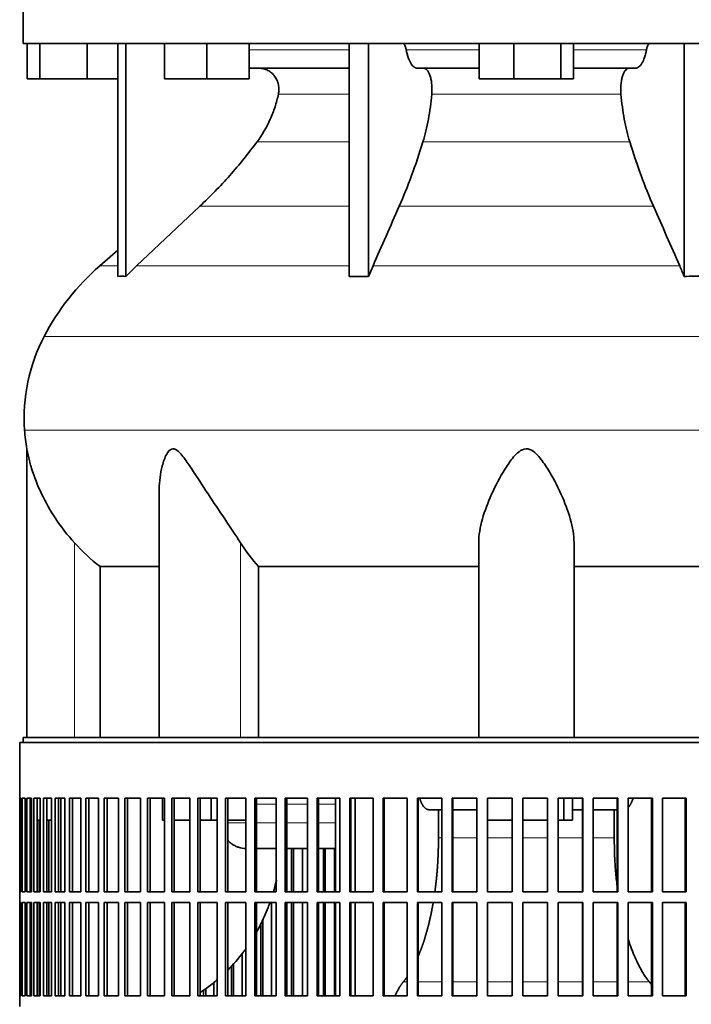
# Model space of a CAD drawing. Header units: millimetres. Extents: x 450 to 1334, y -1662 to 1534.
# Tile 19 of 28: x 957 to 1147, y 9 to 288. Entities that reach past the tile are written whole.
import ezdxf

# ---------------------------------------------------------------- set-up
doc = ezdxf.new("R2010")
doc.units = ezdxf.units.MM
for name, color, linetype in [('VSI344-454_FILTR', 7, 'Continuous'), ('VSI344-454_SUPPO', 7, 'Continuous'), ('VSI344_DIFFUSORE', 7, 'Continuous')]:
    doc.layers.add(name, color=color, linetype=linetype)

# ---------------------------------------------------------------- blocks, each defined once
blk = doc.blocks.new('SE3')
at = {"layer": 'VSI344-454_FILTR', "color": 7, "linetype": 'Continuous', "lineweight": 35}
for p, q in [((957.21, 83.38), (1234.1, 83.38)), ((957.21, 83.38), (957.21, 67.63)), ((957.21, 67.63), (957.21, 67.63)), ((957.21, 41.13), (957.21, 67.63)), ((957.26, 41.13), (957.26, 67.63)), ((957.26, 67.63), (957.63, 67.63)), ((957.63, 41.13), (957.63, 67.63)), ((957.89, 41.13), (957.89, 67.63)), ((957.89, 67.63), (958.75, 67.63)), ((958.75, 41.13), (958.75, 67.63)), ((959.21, 41.13), (959.21, 67.63)), ((959.21, 67.63), (960.56, 67.63)), ((960.19, 41.13), (960.19, 67.63)), ((960.56, 41.13), (960.56, 67.63)), ((961.23, 41.13), (961.23, 67.63)), ((961.23, 67.63), (963.05, 67.63)), ((962.19, 41.13), (962.19, 67.63)), ((963.05, 41.13), (963.05, 67.63)), ((963.92, 41.13), (963.92, 67.63)), ((963.92, 67.63), (966.21, 67.63)), ((964.86, 41.13), (964.86, 67.63)), ((966.21, 41.13), (966.21, 67.63)), ((967.28, 41.13), (967.28, 67.63)), ((967.28, 67.63), (970.03, 67.63)), ((968.2, 41.13), (968.2, 67.63)), ((970.03, 41.13), (970.03, 67.63)), ((971.29, 41.13), (971.29, 67.63)), ((971.29, 67.63), (974.48, 67.63)), ((972.18, 41.13), (972.18, 67.63)), ((974.48, 41.13), (974.48, 67.63)), ((975.93, 41.13), (975.93, 67.63)), ((975.93, 67.63), (979.55, 67.63)), ((976.78, 41.13), (976.78, 67.63)), ((979.55, 41.13), (979.55, 67.63)), ((981.17, 41.13), (981.17, 67.63)), ((981.17, 67.63), (985.21, 67.63)), ((981.99, 41.13), (981.99, 67.63)), ((985.21, 41.13), (985.21, 67.63)), ((987, 41.13), (987, 67.63)), ((987, 67.63), (991.43, 67.63)), ((987.78, 41.13), (987.78, 67.63)), ((991.43, 41.13), (991.43, 67.63)), ((993.39, 41.13), (993.39, 67.63)), ((993.39, 67.63), (998.19, 67.63)), ((994.12, 41.13), (994.12, 67.63)), ((998.19, 41.13), (998.19, 67.63)), ((1000.3, 67.63), (1005.44, 67.63)), ((1000.3, 41.13), (1000.3, 67.63)), ((1000.98, 41.13), (1000.98, 67.63)), ((1005.44, 41.13), (1005.44, 67.63)), ((1007.69, 67.63), (1013.16, 67.63)), ((1007.69, 41.13), (1007.69, 67.63)), ((1008.32, 41.13), (1008.32, 67.63)), ((1013.16, 41.13), (1013.16, 67.63)), ((1015.54, 67.63), (1021.3, 67.63)), ((1015.54, 41.13), (1015.54, 67.63)), ((1016.11, 41.13), (1016.11, 67.63)), ((1021.3, 41.13), (1021.3, 67.63)), ((1023.8, 67.63), (1029.83, 67.63)), ((1023.8, 41.13), (1023.8, 67.63)), ((1024.32, 41.13), (1024.32, 67.63)), ((1029.83, 41.13), (1029.83, 67.63)), ((1032.44, 67.63), (1038.71, 67.63)), ((1032.44, 41.13), (1032.44, 67.63)), ((1032.9, 41.13), (1032.9, 67.63)), ((1038.71, 41.13), (1038.71, 67.63)), ((1041.41, 67.63), (1047.89, 67.63)), ((1041.41, 41.13), (1041.41, 67.63)), ((1041.8, 41.13), (1041.8, 67.63)), ((1047.89, 41.13), (1047.89, 67.63)), ((1050.67, 67.63), (1057.33, 67.63)), ((1050.67, 41.13), (1050.67, 67.63)), ((1051, 41.13), (1051, 67.63)), ((1057.33, 41.13), (1057.33, 67.63)), ((1060.18, 67.63), (1066.97, 67.63)), ((1060.18, 41.13), (1060.18, 67.63)), ((1060.44, 41.13), (1060.44, 67.63)), ((1066.97, 41.13), (1066.97, 67.63)), ((1069.88, 67.63), (1076.79, 67.63)), ((1069.88, 41.13), (1069.88, 67.63)), ((1070.07, 41.13), (1070.07, 67.63)), ((1076.79, 41.13), (1076.79, 67.63)), ((1079.73, 67.63), (1086.71, 67.63)), ((1079.73, 41.13), (1079.73, 67.63)), ((1079.85, 41.13), (1079.85, 67.63)), ((1086.71, 41.13), (1086.71, 67.63)), ((1089.68, 67.63), (1096.71, 67.63)), ((1089.68, 41.13), (1089.68, 67.63)), ((1089.74, 41.13), (1089.74, 67.63)), ((1096.71, 41.13), (1096.71, 67.63)), ((1099.69, 67.63), (1106.73, 67.63)), ((1099.69, 41.13), (1099.69, 67.63)), ((1106.71, 41.13), (1106.71, 67.63)), ((1106.73, 41.13), (1106.73, 67.63)), ((1109.7, 67.63), (1116.71, 67.63)), ((1109.7, 41.13), (1109.7, 67.63)), ((1116.63, 41.13), (1116.63, 67.63)), ((1116.71, 41.13), (1116.71, 67.63)), ((1119.67, 67.63), (1126.62, 67.63)), ((1119.67, 41.13), (1119.67, 67.63)), ((1126.46, 41.13), (1126.46, 67.63)), ((1126.62, 41.13), (1126.62, 67.63)), ((1129.55, 67.63), (1136.4, 67.63)), ((1129.55, 41.13), (1129.55, 67.63)), ((1136.18, 41.13), (1136.18, 67.63)), ((1136.4, 41.13), (1136.4, 67.63)), ((1139.28, 67.63), (1146.01, 67.63)), ((1139.28, 41.13), (1139.28, 67.63)), ((1145.72, 41.13), (1145.72, 67.63)), ((1146.01, 41.13), (1146.01, 67.63)), ((960.55, 41.13), (960.55, 61.38)), ((962.69, 41.13), (962.69, 61.38)), ((965.5, 41.13), (965.5, 61.38)), ((1034.23, 41.13), (1034.23, 53.38)), ((1034.72, 41.13), (1034.72, 53.38)), ((1037.31, 41.13), (1037.31, 53.38)), ((1043.27, 41.13), (1043.27, 53.38)), ((1043.69, 41.13), (1043.69, 53.38)), ((1046.37, 41.13), (1046.37, 53.38)), ((957.21, 41.13), (957.21, 41.13)), ((957.21, 41.13), (957.21, 38.13)), ((957.26, 41.13), (957.63, 41.13)), ((957.89, 41.13), (958.75, 41.13)), ((959.21, 41.13), (960.56, 41.13)), ((961.23, 41.13), (963.05, 41.13)), ((963.92, 41.13), (966.21, 41.13)), ((967.28, 41.13), (970.03, 41.13)), ((971.29, 41.13), (974.48, 41.13)), ((975.93, 41.13), (979.55, 41.13)), ((981.17, 41.13), (985.21, 41.13)), ((987, 41.13), (991.43, 41.13)), ((993.39, 41.13), (998.19, 41.13)), ((1000.3, 41.13), (1005.44, 41.13)), ((1007.69, 41.13), (1013.16, 41.13)), ((1015.54, 41.13), (1021.3, 41.13)), ((1023.8, 41.13), (1029.83, 41.13)), ((1032.44, 41.13), (1038.71, 41.13)), ((1041.41, 41.13), (1047.89, 41.13)), ((1050.67, 41.13), (1057.33, 41.13)), ((1060.18, 41.13), (1066.97, 41.13)), ((1069.88, 41.13), (1076.79, 41.13)), ((1079.73, 41.13), (1086.71, 41.13)), ((1089.68, 41.13), (1096.71, 41.13)), ((1099.69, 41.13), (1106.73, 41.13)), ((1109.7, 41.13), (1116.71, 41.13)), ((1119.67, 41.13), (1126.62, 41.13)), ((1129.55, 41.13), (1136.4, 41.13)), ((1139.28, 41.13), (1146.01, 41.13)), ((957.21, 38.13), (957.21, 38.13)), ((957.21, 11.63), (957.21, 38.13)), ((957.26, 11.63), (957.26, 38.13)), ((957.26, 38.13), (957.63, 38.13)), ((957.63, 11.63), (957.63, 38.13)), ((957.89, 11.63), (957.89, 38.13)), ((957.89, 38.13), (958.75, 38.13)), ((958.75, 11.63), (958.75, 38.13)), ((959.21, 11.63), (959.21, 38.13)), ((959.21, 38.13), (960.56, 38.13)), ((960.19, 11.63), (960.19, 38.13)), ((960.55, 11.63), (960.55, 38.13)), ((960.56, 11.63), (960.56, 38.13)), ((961.23, 11.63), (961.23, 38.13)), ((961.23, 38.13), (963.05, 38.13)), ((962.19, 11.63), (962.19, 38.13)), ((962.69, 11.63), (962.69, 38.13)), ((963.05, 11.63), (963.05, 38.13)), ((963.92, 11.63), (963.92, 38.13)), ((963.92, 38.13), (966.21, 38.13)), ((964.86, 11.63), (964.86, 38.13)), ((965.5, 11.63), (965.5, 38.13)), ((966.21, 11.63), (966.21, 38.13)), ((967.28, 11.63), (967.28, 38.13)), ((967.28, 38.13), (970.03, 38.13)), ((968.2, 11.63), (968.2, 38.13)), ((970.03, 11.63), (970.03, 38.13)), ((971.29, 11.63), (971.29, 38.13)), ((971.29, 38.13), (974.48, 38.13)), ((972.18, 11.63), (972.18, 38.13)), ((974.48, 11.63), (974.48, 38.13)), ((975.93, 11.63), (975.93, 38.13)), ((975.93, 38.13), (979.55, 38.13)), ((976.78, 11.63), (976.78, 38.13)), ((979.55, 11.63), (979.55, 38.13)), ((981.17, 11.63), (981.17, 38.13)), ((981.17, 38.13), (985.21, 38.13)), ((981.99, 11.63), (981.99, 38.13)), ((985.21, 11.63), (985.21, 38.13)), ((987, 11.63), (987, 38.13)), ((987, 38.13), (991.43, 38.13)), ((987.78, 11.63), (987.78, 38.13)), ((991.43, 11.63), (991.43, 38.13)), ((993.39, 11.63), (993.39, 38.13)), ((993.39, 38.13), (998.19, 38.13)), ((994.12, 11.63), (994.12, 38.13)), ((998.19, 11.63), (998.19, 38.13)), ((1000.3, 38.13), (1005.44, 38.13)), ((1000.3, 11.63), (1000.3, 38.13)), ((1000.98, 11.63), (1000.98, 38.13)), ((1005.44, 11.63), (1005.44, 38.13)), ((1007.69, 38.13), (1013.16, 38.13)), ((1007.69, 11.63), (1007.69, 38.13)), ((1008.32, 11.63), (1008.32, 38.13)), ((1013.16, 11.63), (1013.16, 38.13)), ((1015.54, 38.13), (1021.3, 38.13)), ((1015.54, 11.63), (1015.54, 38.13)), ((1016.11, 11.63), (1016.11, 38.13)), ((1021.3, 11.63), (1021.3, 38.13)), ((1023.8, 38.13), (1029.83, 38.13)), ((1023.8, 11.63), (1023.8, 38.13)), ((1024.32, 11.63), (1024.32, 38.13)), ((1028.56, 11.63), (1028.56, 38.13)), ((1029.83, 11.63), (1029.83, 38.13)), ((1032.44, 38.13), (1038.71, 38.13)), ((1032.44, 11.63), (1032.44, 38.13)), ((1032.9, 11.63), (1032.9, 38.13)), ((1034.23, 11.63), (1034.23, 38.13)), ((1034.72, 11.63), (1034.72, 38.13)), ((1037.31, 11.63), (1037.31, 38.13)), ((1038.71, 11.63), (1038.71, 38.13)), ((1041.41, 38.13), (1047.89, 38.13)), ((1041.41, 11.63), (1041.41, 38.13)), ((1041.8, 11.63), (1041.8, 38.13)), ((1043.27, 11.63), (1043.27, 38.13)), ((1043.69, 11.63), (1043.69, 38.13)), ((1046.37, 11.63), (1046.37, 38.13)), ((1047.89, 11.63), (1047.89, 38.13)), ((1050.67, 38.13), (1057.33, 38.13)), ((1050.67, 11.63), (1050.67, 38.13)), ((1051, 11.63), (1051, 38.13)), ((1057.33, 11.63), (1057.33, 38.13)), ((1060.18, 38.13), (1066.97, 38.13)), ((1060.18, 11.63), (1060.18, 38.13)), ((1060.44, 11.63), (1060.44, 38.13)), ((1066.97, 11.63), (1066.97, 38.13)), ((1069.88, 38.13), (1076.79, 38.13)), ((1069.88, 11.63), (1069.88, 38.13)), ((1070.07, 11.63), (1070.07, 38.13)), ((1076.79, 11.63), (1076.79, 38.13)), ((1079.73, 38.13), (1086.71, 38.13)), ((1079.73, 11.63), (1079.73, 38.13)), ((1079.85, 11.63), (1079.85, 38.13)), ((1086.71, 11.63), (1086.71, 38.13)), ((1089.68, 38.13), (1096.71, 38.13)), ((1089.68, 11.63), (1089.68, 38.13)), ((1089.74, 11.63), (1089.74, 38.13)), ((1096.71, 11.63), (1096.71, 38.13)), ((1099.69, 38.13), (1106.73, 38.13)), ((1099.69, 11.63), (1099.69, 38.13)), ((1106.71, 11.63), (1106.71, 38.13)), ((1106.73, 11.63), (1106.73, 38.13)), ((1109.7, 38.13), (1116.71, 38.13)), ((1109.7, 11.63), (1109.7, 38.13)), ((1116.63, 11.63), (1116.63, 38.13)), ((1116.71, 11.63), (1116.71, 38.13)), ((1119.67, 38.13), (1126.62, 38.13)), ((1119.67, 11.63), (1119.67, 38.13)), ((1126.46, 11.63), (1126.46, 38.13)), ((1126.62, 11.63), (1126.62, 38.13)), ((1129.55, 38.13), (1136.4, 38.13)), ((1129.55, 11.63), (1129.55, 38.13)), ((1136.18, 11.63), (1136.18, 38.13)), ((1136.4, 11.63), (1136.4, 38.13)), ((1139.28, 38.13), (1146.01, 38.13)), ((1139.28, 11.63), (1139.28, 38.13)), ((1145.72, 11.63), (1145.72, 38.13)), ((1146.01, 11.63), (1146.01, 38.13)), ((1025.52, 11.63), (1025.52, 32.09)), ((1026.07, 11.63), (1026.07, 33.2)), ((1020.17, 11.63), (1020.17, 23.59)), ((1017.18, 11.63), (1017.18, 20.12)), ((1017.78, 11.63), (1017.78, 20.74)), ((1012.16, 11.63), (1012.16, 15.43)), ((957.21, 11.63), (957.21, 11.63)), ((957.21, 11.63), (957.21, 8.63)), ((957.26, 11.63), (957.63, 11.63)), ((957.89, 11.63), (958.75, 11.63)), ((959.21, 11.63), (960.56, 11.63)), ((961.23, 11.63), (963.05, 11.63)), ((963.92, 11.63), (966.21, 11.63)), ((967.28, 11.63), (970.03, 11.63)), ((971.29, 11.63), (974.48, 11.63)), ((975.93, 11.63), (979.55, 11.63)), ((981.17, 11.63), (985.21, 11.63)), ((987, 11.63), (991.43, 11.63)), ((993.39, 11.63), (998.19, 11.63)), ((1000.3, 11.63), (1005.44, 11.63)), ((1007.69, 11.63), (1013.16, 11.63)), ((1009.24, 11.63), (1009.24, 13.27)), ((1009.9, 11.63), (1009.9, 13.71)), ((1015.54, 11.63), (1021.3, 11.63)), ((1023.8, 11.63), (1029.83, 11.63)), ((1032.44, 11.63), (1038.71, 11.63)), ((1041.41, 11.63), (1047.89, 11.63)), ((1050.67, 11.63), (1057.33, 11.63)), ((1060.18, 11.63), (1066.97, 11.63)), ((1069.88, 11.63), (1076.79, 11.63)), ((1079.73, 11.63), (1086.71, 11.63)), ((1089.68, 11.63), (1096.71, 11.63)), ((1099.69, 11.63), (1106.73, 11.63)), ((1109.7, 11.63), (1116.71, 11.63)), ((1119.67, 11.63), (1126.62, 11.63)), ((1129.55, 11.63), (1136.4, 11.63)), ((1139.28, 11.63), (1146.01, 11.63))]:
    blk.add_line(p, q, dxfattribs=at)
at = {"layer": 'VSI344-454_SUPPO', "color": 7, "linetype": 'Continuous', "lineweight": 35}
for p, q in [((958.21, 83.38), (958.21, 84.88)), ((958.21, 84.88), (1234.9, 84.88)), ((968.86, 41.13), (968.86, 67.63)), ((997.64, 61.38), (997.64, 67.63)), ((1011.4, 61.38), (1011.4, 67.63)), ((1046.63, 41.13), (1046.63, 67.63)), ((1052.23, 41.13), (1052.23, 67.63)), ((1111.32, 61.38), (1111.32, 67.63)), ((1113.73, 61.38), (1113.73, 67.63)), ((1076.79, 64.38), (1073.13, 64.38)), ((1075.81, 56.38), (1075.81, 64.38)), ((1086.71, 64.38), (1079.85, 64.38)), ((1116.63, 64.38), (1113.73, 64.38)), ((1126.46, 64.38), (1119.67, 64.38)), ((1125.6, 56.38), (1125.6, 64.38)), ((960.19, 61.38), (960.56, 61.38)), ((962.19, 61.38), (963.05, 61.38)), ((964.86, 61.38), (966.21, 61.38)), ((997.64, 61.38), (998.19, 61.38)), ((1000.98, 61.38), (1005.44, 61.38)), ((1008.32, 61.38), (1011.4, 61.38)), ((1011.4, 61.38), (1013.16, 61.38)), ((1016.11, 61.38), (1021.3, 61.38)), ((1089.74, 61.38), (1096.71, 61.38)), ((1099.69, 61.38), (1106.71, 61.38)), ((1109.7, 61.38), (1111.32, 61.38)), ((1111.32, 61.38), (1113.73, 61.38)), ((1024.32, 53.38), (1029.83, 53.38)), ((1032.9, 53.38), (1038.71, 53.38)), ((1041.8, 53.38), (1046.63, 53.38)), ((968.86, 11.63), (968.86, 38.13)), ((1046.63, 11.63), (1046.63, 38.13)), ((1052.23, 11.63), (1052.23, 38.13))]:
    blk.add_line(p, q, dxfattribs=at)
at = {"layer": 'VSI344-454_SUPPO', "color": 4, "linetype": 'Continuous', "lineweight": 9}
for p, q in [((1029.83, 65.91), (1024.32, 65.91)), ((1038.71, 65.91), (1032.9, 65.91)), ((1046.63, 65.91), (1041.8, 65.91)), ((1016.11, 60.69), (1021.3, 60.69)), ((1024.32, 60.69), (1029.83, 60.69)), ((1032.9, 60.69), (1038.71, 60.69)), ((1041.8, 60.69), (1046.63, 60.69)), ((1075.81, 56.38), (1076.79, 56.38)), ((1079.85, 56.38), (1086.71, 56.38)), ((1089.74, 56.38), (1096.71, 56.38)), ((1099.69, 56.38), (1106.71, 56.38)), ((1109.7, 56.38), (1116.63, 56.38)), ((1119.67, 56.38), (1125.6, 56.38)), ((1065.84, 15.6), (1066.97, 15.6)), ((1070.07, 15.6), (1076.79, 15.6)), ((1079.85, 15.6), (1086.71, 15.6)), ((1089.74, 15.6), (1096.71, 15.6)), ((1099.69, 15.6), (1106.71, 15.6)), ((1109.7, 15.6), (1116.63, 15.6)), ((1119.67, 15.6), (1126.46, 15.6)), ((1129.55, 15.6), (1135.57, 15.6))]:
    blk.add_line(p, q, dxfattribs=at)
at = {"layer": 'VSI344-454_SUPPO', "color": 7, "linetype": 'Continuous', "lineweight": 35}
for points, degree, knots in [([(1070.47, 67.63), (1070.47, 67.62), (1070.5, 67.54), (1070.55, 67.37), (1070.64, 67.14), (1070.72, 66.92), (1070.81, 66.71), (1070.91, 66.47), (1071.04, 66.22), (1071.18, 65.95), (1071.33, 65.69), (1071.49, 65.45), (1071.67, 65.22), (1071.85, 65.02), (1072.04, 64.83), (1072.24, 64.68), (1072.45, 64.55), (1072.67, 64.46), (1072.9, 64.39), (1073.05, 64.39), (1073.13, 64.38)], 3, [0.3484291, 0.3484291, 0.3484291, 0.3484291, 0.3502935, 0.3759894, 0.4017757, 0.4276525, 0.4536199, 0.4796779, 0.5164483, 0.5544168, 0.5935835, 0.6339485, 0.6755117, 0.7182732, 0.7622329, 0.8073906, 0.8537464, 0.9013, 0.9500512, 1, 1, 1, 1]), ([(1129.55, 65.01), (1129.55, 65.01), (1129.59, 65.05), (1129.65, 65.12), (1129.74, 65.23), (1129.83, 65.34), (1129.92, 65.45), (1130, 65.57), (1130.08, 65.69), (1130.16, 65.82), (1130.23, 65.95), (1130.3, 66.08), (1130.38, 66.22), (1130.44, 66.36), (1130.55, 66.58), (1130.68, 66.9), (1130.81, 67.25), (1130.89, 67.48), (1130.91, 67.55)], 3, [0.278994, 0.278994, 0.278994, 0.278994, 0.281711, 0.30324, 0.3244693, 0.3453991, 0.3660293, 0.3863599, 0.4063909, 0.4261223, 0.4455542, 0.4646864, 0.4835192, 0.5020524, 0.5202861, 0.5697227, 0.6188322, 0.6436574, 0.6436574, 0.6436574, 0.6436574]), ([(1016.06, 55.8), (1016.06, 55.79), (1016.27, 55.56), (1016.72, 55.12), (1017.48, 54.54), (1018.31, 54.07), (1019.56, 53.56), (1020.59, 53.39), (1021.3, 53.39)], 3, [0.2627974, 0.2627974, 0.2627974, 0.2627974, 0.2631364, 0.3099596, 0.3576304, 0.4061488, 0.4555148, 0.5652048, 0.5652048, 0.5652048, 0.5652048]), ([(1074.79, 41.1), (1074.97, 42.42), (1075.12, 43.78), (1075.47, 46.85), (1075.64, 50.02), (1075.81, 53.18), (1075.81, 56.38)], 2, [0.6946638, 0.6946638, 0.6946638, 0.75, 0.75, 0.875, 0.875, 1, 1, 1]), ([(1126.46, 42.38), (1126.4, 42.84), (1126.18, 44.69), (1125.88, 47.96), (1125.64, 52.18), (1125.61, 54.99), (1125.6, 56.38)], 3, [0.7211557, 0.7211557, 0.7211557, 0.7211557, 0.7499879, 0.8349442, 0.9182801, 1, 1, 1, 1]), ([(1029.9, 44.38), (1029.9, 44.37), (1029.7, 43.5), (1029.43, 42.41), (1029.13, 41.35), (1029.07, 41.13)], 3, [0.20939159, 0.20939159, 0.20939159, 0.20939159, 0.21029258, 0.25575259, 0.26772218, 0.26772218, 0.26772218, 0.26772218]), ([(1028.1, 38.13), (1027.93, 37.64), (1027.42, 36.27), (1026.5, 34.05), (1025.4, 31.78), (1024.65, 30.38), (1024.33, 29.82)], 3, [0.3227065, 0.3227065, 0.3227065, 0.3227065, 0.350074, 0.3989353, 0.4489304, 0.4829363, 0.4829363, 0.4829363, 0.4829363]), ([(1070.08, 22.89), (1070.92, 24.85), (1071.65, 27.08), (1072.45, 29.5), (1073.11, 32.2), (1073.77, 34.89), (1074.27, 37.8), (1074.3, 37.96), (1074.33, 38.12)], 2, [0.2602896, 0.2602896, 0.2602896, 0.375, 0.375, 0.5, 0.5, 0.625, 0.625, 0.6319131, 0.6319131, 0.6319131]), ([(1021.32, 25.1), (1021.07, 24.75), (1019.47, 22.58), (1017.71, 20.56), (1016.14, 18.98)], 3, [0.5820331, 0.5820331, 0.5820331, 0.5820331, 0.6055217, 0.7255565, 0.7255565, 0.7255565, 0.7255565]), ([(1135.57, 15.6), (1135.35, 15.87), (1134.89, 16.45), (1134.17, 17.48), (1133.34, 18.82), (1132.42, 20.5), (1131.1, 23.31), (1130.16, 25.81), (1129.57, 27.67), (1129.54, 27.75)], 3, [0, 0, 0, 0, 0.0369621, 0.0786432, 0.1250422, 0.1876, 0.2501534, 0.3862477, 0.3924382, 0.3924382, 0.3924382, 0.3924382]), ([(1013.19, 16.26), (1012.75, 15.89), (1011.34, 14.73), (1009.71, 13.55), (1008.5, 12.75), (1008.33, 12.64)], 3, [0.7982019, 0.7982019, 0.7982019, 0.7982019, 0.8292841, 0.897392, 0.9085779, 0.9085779, 0.9085779, 0.9085779])]:
    blk.add_open_spline(points, degree=degree, knots=knots, dxfattribs=at)
for points in [[(1065.84, 15.6), (1066.43, 16.31), (1066.99, 17.14)], [(1063.51, 11.64), (1064.57, 14.05), (1065.84, 15.6)], [(1135.57, 15.6), (1135.88, 15.21), (1136.19, 14.77)]]:
    blk.add_open_spline(points, degree=2, dxfattribs=at)
at = {"layer": 'VSI344_DIFFUSORE', "color": 7, "linetype": 'Continuous', "lineweight": 35}
for p, q in [((958.21, 294.88), (958.21, 281.38)), ((958.21, 281.38), (1239.2, 281.38)), ((959.32, 271.38), (959.32, 281.38)), ((962.91, 271.38), (962.91, 281.38)), ((976.29, 271.38), (976.29, 281.38)), ((985, 215.42), (985, 281.38)), ((987.29, 215.42), (987.29, 281.38)), ((998.2, 271.38), (998.2, 281.38)), ((1010.2, 271.38), (1010.2, 281.38)), ((1022.2, 271.38), (1022.2, 281.38)), ((1050.48, 215.42), (1050.48, 281.38)), ((1056.02, 215.42), (1056.02, 281.38)), ((1087.32, 271.38), (1087.32, 281.38)), ((1097.12, 271.38), (1097.12, 281.38)), ((1110.5, 271.38), (1110.5, 281.38)), ((1114.09, 271.38), (1114.09, 281.38)), ((1145.39, 215.42), (1145.39, 281.38)), ((1050.48, 274.38), (1022.2, 274.38)), ((1087.32, 274.38), (1069.82, 274.38)), ((1131.59, 274.38), (1114.09, 274.38)), ((962.91, 271.38), (959.32, 271.38)), ((976.29, 271.38), (962.91, 271.38)), ((985, 271.38), (976.29, 271.38)), ((1010.2, 271.38), (998.2, 271.38)), ((1022.2, 271.38), (1010.2, 271.38)), ((1097.12, 271.38), (1087.32, 271.38)), ((1110.5, 271.38), (1097.12, 271.38)), ((1114.09, 271.38), (1110.5, 271.38)), ((1008.21, 235.29), (990.29, 218.43)), ((985, 222.85), (979.91, 218.43)), ((1056.02, 215.42), (1057.27, 218.43)), ((1050.48, 215.42), (1056.02, 215.42)), ((959.21, 166.6), (959.21, 84.88)), ((996.7, 154.38), (996.7, 84.88)), ((1087.21, 84.88), (1087.21, 139.99)), ((1114.21, 84.88), (1114.21, 139.99)), ((979.96, 133.26), (996.7, 133.26)), ((979.96, 84.88), (979.96, 133.26)), ((1024.87, 133.26), (1087.21, 133.26)), ((1024.87, 84.88), (1024.87, 133.26)), ((1114.21, 133.26), (1176.54, 133.26))]:
    blk.add_line(p, q, dxfattribs=at)
at = {"layer": 'VSI344_DIFFUSORE', "color": 4, "linetype": 'Continuous', "lineweight": 9}
for p, q in [((1022.2, 279.6), (1050.48, 279.6)), ((1066.69, 279.6), (1087.32, 279.6)), ((1114.09, 279.6), (1134.72, 279.6)), ((1050.48, 267.05), (1030.48, 267.05)), ((1127.5, 267.05), (1073.91, 267.05)), ((1024.47, 253.58), (1050.48, 253.58)), ((1071.42, 253.58), (1129.99, 253.58)), ((1008.21, 235.29), (1050.48, 235.29)), ((1064.69, 235.29), (1136.72, 235.29)), ((979.91, 218.43), (985, 218.43)), ((990.29, 218.43), (1050.48, 218.43)), ((1057.27, 218.43), (1144.14, 218.43)), ((964.13, 198.44), (1237.28, 198.44)), ((1239.14, 171.89), (958.57, 171.89)), ((972.71, 84.88), (972.71, 139.99)), ((1019.74, 84.88), (1019.74, 139.99))]:
    blk.add_line(p, q, dxfattribs=at)
at = {"layer": 'VSI344_DIFFUSORE', "color": 7, "linetype": 'Continuous', "lineweight": 35}
for centre, radius, start, end in [((1024.88, 166.71), 68.53, 131, 152.418), ((1008.38, 175.32), 49.92, 152.418, 183.9452), ((1011.95, 175.57), 53.5, 183.9452, 189.6563)]:
    blk.add_arc(centre, radius, start, end, dxfattribs=at)
for points, knots in [([(1065.62, 281.38), (1065.68, 281.38), (1065.74, 281.37), (1065.85, 281.33), (1065.9, 281.3), (1066.06, 281.18), (1066.16, 281.06), (1066.35, 280.74), (1066.44, 280.55), (1066.55, 280.22), (1066.58, 280.1), (1066.64, 279.86), (1066.67, 279.73), (1066.69, 279.6)], [0, 0, 0, 0, 0.125, 0.125, 0.25, 0.25, 0.5, 0.5, 0.75, 0.75, 0.875, 0.875, 1, 1, 1, 1]), ([(1069.82, 274.38), (1069.66, 274.38), (1069.49, 274.41), (1069.17, 274.53), (1069.01, 274.62), (1068.7, 274.86), (1068.54, 275.01), (1068.25, 275.37), (1068.1, 275.57), (1067.69, 276.26), (1067.44, 276.82), (1067.12, 277.78), (1067.02, 278.13), (1066.84, 278.84), (1066.76, 279.21), (1066.69, 279.6)], [0, 0, 0, 0, 0.125, 0.125, 0.25, 0.25, 0.375, 0.375, 0.5, 0.5, 0.75, 0.75, 0.875, 0.875, 1, 1, 1, 1]), ([(1131.59, 274.38), (1131.75, 274.38), (1131.92, 274.41), (1132.24, 274.53), (1132.4, 274.62), (1132.71, 274.86), (1132.87, 275.01), (1133.16, 275.37), (1133.31, 275.57), (1133.72, 276.26), (1133.97, 276.82), (1134.29, 277.78), (1134.39, 278.13), (1134.57, 278.84), (1134.65, 279.21), (1134.72, 279.6)], [0, 0, 0, 0, 0.125, 0.125, 0.25, 0.25, 0.375, 0.375, 0.5, 0.5, 0.75, 0.75, 0.875, 0.875, 1, 1, 1, 1]), ([(1135.79, 281.38), (1135.73, 281.38), (1135.67, 281.37), (1135.56, 281.33), (1135.51, 281.3), (1135.35, 281.18), (1135.25, 281.06), (1135.06, 280.74), (1134.97, 280.55), (1134.86, 280.22), (1134.83, 280.1), (1134.77, 279.86), (1134.74, 279.73), (1134.72, 279.6)], [0, 0, 0, 0, 0.125, 0.125, 0.25, 0.25, 0.5, 0.5, 0.75, 0.75, 0.875, 0.875, 1, 1, 1, 1]), ([(1030.48, 267.05), (1030.57, 267.49), (1030.62, 267.94), (1030.62, 268.83), (1030.57, 269.28), (1030.43, 269.94), (1030.38, 270.16), (1030.24, 270.58), (1030.16, 270.79), (1029.89, 271.4), (1029.67, 271.78), (1029.28, 272.3), (1029.14, 272.47), (1028.84, 272.79), (1028.69, 272.94), (1028.37, 273.22), (1028.2, 273.35), (1027.85, 273.58), (1027.66, 273.69), (1027.1, 273.99), (1026.71, 274.13), (1026.11, 274.28), (1025.9, 274.32), (1025.49, 274.37), (1025.28, 274.38), (1025.07, 274.38)], [0, 0, 0, 0, 0.125, 0.125, 0.25, 0.25, 0.3125, 0.3125, 0.375, 0.375, 0.5, 0.5, 0.5625, 0.5625, 0.625, 0.625, 0.6875, 0.6875, 0.75, 0.75, 0.875, 0.875, 0.9375, 0.9375, 1, 1, 1, 1]), ([(1071.67, 274.38), (1071.84, 274.38), (1072.02, 274.33), (1072.35, 274.13), (1072.51, 273.99), (1072.83, 273.59), (1072.97, 273.35), (1073.24, 272.79), (1073.36, 272.47), (1073.58, 271.77), (1073.67, 271.39), (1073.82, 270.58), (1073.87, 270.16), (1073.95, 269.28), (1073.97, 268.83), (1073.97, 267.94), (1073.95, 267.49), (1073.91, 267.05)], [0, 0, 0, 0, 0.125, 0.125, 0.25, 0.25, 0.375, 0.375, 0.5, 0.5, 0.625, 0.625, 0.75, 0.75, 0.875, 0.875, 1, 1, 1, 1]), ([(1129.74, 274.38), (1129.57, 274.38), (1129.39, 274.33), (1129.06, 274.13), (1128.9, 273.99), (1128.58, 273.59), (1128.44, 273.35), (1128.17, 272.79), (1128.05, 272.47), (1127.83, 271.77), (1127.74, 271.39), (1127.59, 270.58), (1127.54, 270.16), (1127.46, 269.28), (1127.44, 268.83), (1127.44, 267.94), (1127.46, 267.49), (1127.5, 267.05)], [0, 0, 0, 0, 0.125, 0.125, 0.25, 0.25, 0.375, 0.375, 0.5, 0.5, 0.625, 0.625, 0.75, 0.75, 0.875, 0.875, 1, 1, 1, 1]), ([(1024.47, 253.58), (1025.92, 255.54), (1027.16, 257.66), (1028.69, 261.09), (1029.14, 262.25), (1029.9, 264.62), (1030.22, 265.83), (1030.48, 267.05)], [0, 0, 0, 0, 0.5, 0.5, 0.75, 0.75, 1, 1, 1, 1]), ([(1073.91, 267.05), (1073.81, 265.83), (1073.67, 264.62), (1073.36, 262.25), (1073.17, 261.09), (1072.54, 257.66), (1072.02, 255.54), (1071.42, 253.58)], [0, 0, 0, 0, 0.25, 0.25, 0.5, 0.5, 1, 1, 1, 1]), ([(1127.5, 267.05), (1127.6, 265.83), (1127.74, 264.62), (1128.05, 262.25), (1128.24, 261.09), (1128.87, 257.66), (1129.39, 255.54), (1129.99, 253.58)], [0, 0, 0, 0, 0.25, 0.25, 0.5, 0.5, 1, 1, 1, 1]), ([(1008.21, 235.29), (1011.15, 238.05), (1013.99, 240.97), (1019.44, 247.11), (1022.03, 250.29), (1024.47, 253.58)], [0, 0, 0, 0, 0.5, 0.5, 1, 1, 1, 1]), ([(1071.42, 253.58), (1070.41, 250.29), (1069.34, 247.11), (1067.08, 240.97), (1065.91, 238.05), (1064.69, 235.29)], [0, 0, 0, 0, 0.5, 0.5, 1, 1, 1, 1]), ([(1129.99, 253.58), (1131, 250.29), (1132.07, 247.11), (1134.33, 240.97), (1135.5, 238.05), (1136.72, 235.29)], [0, 0, 0, 0, 0.5, 0.5, 1, 1, 1, 1]), ([(972.71, 139.99), (970.76, 142.16), (969.02, 144.4), (965.9, 149.08), (964.53, 151.48), (962.25, 156.26), (961.31, 158.68), (960.21, 162.24), (959.9, 163.41), (959.53, 165.01), (959.42, 165.53), (959.26, 166.31), (959.21, 166.59), (959.21, 166.6)], [0, 0, 0, 0, 0.125, 0.125, 0.25, 0.25, 0.375, 0.375, 0.4375, 0.4375, 0.46875, 0.46875, 0.4975159, 0.4975159, 0.4975159, 0.4975159]), ([(1019.74, 139.99), (1018.37, 142.15), (1016.86, 144.39), (1013.72, 149.05), (1012.12, 151.45), (1008.98, 156.22), (1007.43, 158.63), (1005.07, 162.18), (1004.28, 163.36), (1003.02, 164.96), (1002.59, 165.47), (1001.63, 166.31), (1001.09, 166.62), (1000.08, 166.57), (999.64, 166.22), (998.96, 165.35), (998.69, 164.84), (997.98, 163.22), (997.65, 162.06), (996.92, 158.76), (996.69, 156.55), (996.7, 154.38)], [0, 0, 0, 0, 0.125, 0.125, 0.25, 0.25, 0.375, 0.375, 0.4375, 0.4375, 0.46875, 0.46875, 0.5, 0.5, 0.53125, 0.53125, 0.5625, 0.5625, 0.625, 0.625, 0.7389823, 0.7389823, 0.7389823, 0.7389823]), ([(1114.21, 139.99), (1114.21, 142.15), (1113.8, 144.39), (1112.49, 149.05), (1111.58, 151.45), (1109.41, 156.22), (1108.16, 158.63), (1105.93, 162.18), (1105.13, 163.36), (1103.73, 164.96), (1103.22, 165.47), (1102.04, 166.31), (1101.34, 166.62), (1099.89, 166.57), (1099.21, 166.22), (1098.06, 165.35), (1097.57, 164.84), (1096.18, 163.22), (1095.4, 162.06), (1093.21, 158.55), (1091.95, 156.13), (1089.8, 151.36), (1088.91, 149.02), (1087.61, 144.42), (1087.21, 142.14), (1087.21, 139.99)], [0, 0, 0, 0, 0.125, 0.125, 0.25, 0.25, 0.375, 0.375, 0.4375, 0.4375, 0.46875, 0.46875, 0.5, 0.5, 0.53125, 0.53125, 0.5625, 0.5625, 0.625, 0.625, 0.75, 0.75, 0.875, 0.875, 1, 1, 1, 1])]:
    blk.add_open_spline(points, degree=3, knots=knots, dxfattribs=at)
for points in [[(1057.27, 218.43), (1059.74, 224.05), (1062.22, 229.67), (1064.69, 235.29)], [(1144.14, 218.43), (1141.67, 224.05), (1139.19, 229.67), (1136.72, 235.29)], [(990.29, 218.43), (989.26, 217.46), (988.26, 216.46), (987.29, 215.42)], [(1145.39, 215.42), (1144.99, 216.46), (1144.57, 217.46), (1144.14, 218.43)], [(987.29, 215.42), (986.53, 215.47), (985.76, 215.47), (985, 215.42)], [(1150.93, 215.42), (1149.08, 215.47), (1147.23, 215.47), (1145.39, 215.42)], [(979.96, 133.26), (977.33, 135.28), (974.91, 137.52), (972.71, 139.99)], [(1024.87, 133.26), (1023.01, 135.28), (1021.3, 137.52), (1019.74, 139.99)]]:
    blk.add_open_spline(points, degree=3, dxfattribs=at)

msp = doc.modelspace()

# ---------------------------------------------------------------- block references
msp.add_blockref('SE3', (0, 0))

doc.saveas('drawing.dxf')
